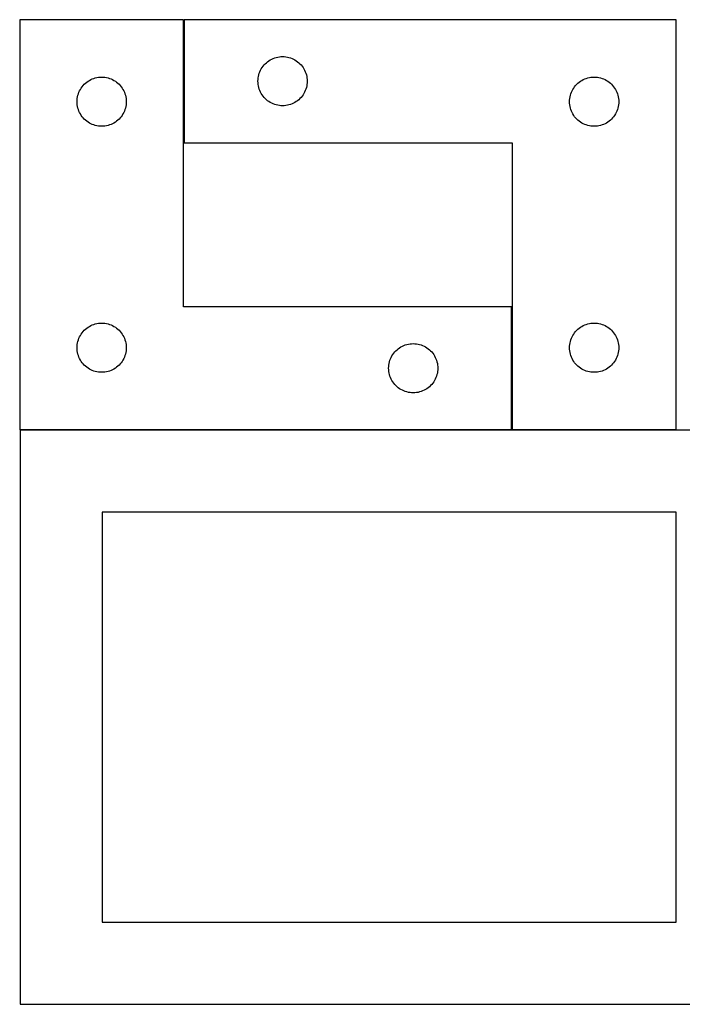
# Model space of a CAD drawing. Header units: millimetres. Extents: x 7 to 1243, y 7 to 2493.
# Tile 14 of 22: x 7 to 249, y 2122 to 2482. Entities that reach past the tile are written whole.
import ezdxf

# ---------------------------------------------------------------- set-up
doc = ezdxf.new("R2010")
doc.units = ezdxf.units.MM
doc.layers.add('COMMON', color=5, linetype='CONTINUOUS', true_color=0x0000ff)
doc.layers.add('CUT', color=7, linetype='CONTINUOUS', true_color=0x000000)

msp = doc.modelspace()

# ---------------------------------------------------------------- linework, layer by layer
at = {"layer": 'COMMON'}
for p, q in [((66.620934, 2436.930532), (66.620934, 2481.930532)), ((186.620934, 2331.930532), (186.620934, 2376.930532)), ((186.520933, 2331.830532), (6.731882, 2331.830532)), ((246.720934, 2331.830532), (186.720934, 2331.830532))]:
    msp.add_line(p, q, dxfattribs=at)
at = {"layer": 'CUT'}
for p, q in [((66.520933, 2481.930532), (6.520933, 2481.930532)), ((6.520933, 2481.930532), (6.520933, 2331.930532)), ((66.520933, 2376.930532), (66.520933, 2481.930532)), ((246.720934, 2481.930532), (66.720934, 2481.930532)), ((66.720934, 2481.930532), (66.720934, 2436.930532)), ((246.720934, 2331.930532), (246.720934, 2481.930532)), ((98.220934, 2467.224761), (98.740336, 2467.502387)), ((98.740336, 2467.502387), (99.276783, 2467.745448)), ((99.276783, 2467.745448), (99.827979, 2467.952904)), ((99.827979, 2467.952904), (100.391563, 2468.123865)), ((100.391563, 2468.123865), (100.965121, 2468.2576)), ((100.965121, 2468.2576), (101.546198, 2468.353536)), ((101.546198, 2468.353536), (102.132306, 2468.411263)), ((102.132306, 2468.411263), (102.720934, 2468.430532)), ((102.720934, 2468.430532), (103.309562, 2468.411263)), ((103.309562, 2468.411263), (103.89567, 2468.353536)), ((103.89567, 2468.353536), (104.476747, 2468.2576)), ((104.476747, 2468.2576), (105.050306, 2468.123865)), ((105.050306, 2468.123865), (105.613889, 2467.952904)), ((105.613889, 2467.952904), (106.165085, 2467.745448)), ((106.165085, 2467.745448), (106.701532, 2467.502387)), ((106.701532, 2467.502387), (107.220934, 2467.224761)), ((94.649079, 2463.411131), (94.926705, 2463.930532)), ((94.926705, 2463.930532), (95.237708, 2464.430664)), ((95.237708, 2464.430664), (95.580754, 2464.909385)), ((95.580754, 2464.909385), (95.954376, 2465.364645)), ((95.954376, 2465.364645), (96.356973, 2465.794493)), ((96.356973, 2465.794493), (96.786822, 2466.197091)), ((96.786822, 2466.197091), (97.242081, 2466.570712)), ((97.242081, 2466.570712), (97.720802, 2466.913759)), ((97.720802, 2466.913759), (98.220934, 2467.224761)), ((107.220934, 2467.224761), (107.721066, 2466.913759)), ((107.721066, 2466.913759), (108.199787, 2466.570712)), ((108.199787, 2466.570712), (108.655046, 2466.197091)), ((108.655046, 2466.197091), (109.084895, 2465.794493)), ((109.084895, 2465.794493), (109.487492, 2465.364645)), ((109.487492, 2465.364645), (109.861114, 2464.909385)), ((109.861114, 2464.909385), (110.204161, 2464.430664)), ((110.204161, 2464.430664), (110.515163, 2463.930532)), ((110.515163, 2463.930532), (110.792789, 2463.411131)), ((32.540335, 2460.002387), (33.076782, 2460.245448)), ((33.076782, 2460.245448), (33.627978, 2460.452904)), ((33.627978, 2460.452904), (34.191562, 2460.623865)), ((34.191562, 2460.623865), (34.76512, 2460.7576)), ((34.76512, 2460.7576), (35.346197, 2460.853536)), ((35.346197, 2460.853536), (35.932305, 2460.911263)), ((35.932305, 2460.911263), (36.520933, 2460.930532)), ((36.520933, 2460.930532), (37.109561, 2460.911263)), ((37.109561, 2460.911263), (37.695669, 2460.853536)), ((37.695669, 2460.853536), (38.276746, 2460.7576)), ((38.276746, 2460.7576), (38.850305, 2460.623865)), ((38.850305, 2460.623865), (39.413888, 2460.452904)), ((39.413888, 2460.452904), (39.965084, 2460.245448)), ((39.965084, 2460.245448), (40.501531, 2460.002387)), ((93.740204, 2460.019161), (93.79793, 2460.605268)), ((93.79793, 2460.605268), (93.893867, 2461.186345)), ((93.893867, 2461.186345), (94.027602, 2461.759904)), ((94.027602, 2461.759904), (94.198563, 2462.323488)), ((94.198563, 2462.323488), (94.406018, 2462.874683)), ((94.406018, 2462.874683), (94.649079, 2463.411131)), ((110.792789, 2463.411131), (111.03585, 2462.874683)), ((111.03585, 2462.874683), (111.243305, 2462.323488)), ((111.243305, 2462.323488), (111.414267, 2461.759904)), ((111.414267, 2461.759904), (111.548002, 2461.186345)), ((111.548002, 2461.186345), (111.643938, 2460.605268)), ((111.643938, 2460.605268), (111.701664, 2460.019161)), ((212.740336, 2460.002387), (213.276783, 2460.245448)), ((213.276783, 2460.245448), (213.827979, 2460.452904)), ((213.827979, 2460.452904), (214.391563, 2460.623865)), ((214.391563, 2460.623865), (214.965121, 2460.7576)), ((214.965121, 2460.7576), (215.546198, 2460.853536)), ((215.546198, 2460.853536), (216.132306, 2460.911263)), ((216.132306, 2460.911263), (216.720934, 2460.930532)), ((216.720934, 2460.930532), (217.309562, 2460.911263)), ((217.309562, 2460.911263), (217.89567, 2460.853536)), ((217.89567, 2460.853536), (218.476747, 2460.7576)), ((218.476747, 2460.7576), (219.050306, 2460.623865)), ((219.050306, 2460.623865), (219.613889, 2460.452904)), ((219.613889, 2460.452904), (220.165085, 2460.245448)), ((220.165085, 2460.245448), (220.701532, 2460.002387)), ((28.726704, 2456.430532), (29.037707, 2456.930664)), ((29.037707, 2456.930664), (29.380753, 2457.409385)), ((29.380753, 2457.409385), (29.754375, 2457.864645)), ((29.754375, 2457.864645), (30.156972, 2458.294493)), ((30.156972, 2458.294493), (30.586821, 2458.697091)), ((30.586821, 2458.697091), (31.04208, 2459.070712)), ((31.04208, 2459.070712), (31.520801, 2459.413759)), ((31.520801, 2459.413759), (32.020933, 2459.724761)), ((32.020933, 2459.724761), (32.540335, 2460.002387)), ((40.501531, 2460.002387), (41.020933, 2459.724761)), ((41.020933, 2459.724761), (41.521065, 2459.413759)), ((41.521065, 2459.413759), (41.999786, 2459.070712)), ((41.999786, 2459.070712), (42.455045, 2458.697091)), ((42.455045, 2458.697091), (42.884894, 2458.294493)), ((42.884894, 2458.294493), (43.287491, 2457.864645)), ((43.287491, 2457.864645), (43.661113, 2457.409385)), ((43.661113, 2457.409385), (44.00416, 2456.930664)), ((44.00416, 2456.930664), (44.315162, 2456.430532)), ((93.720934, 2459.430532), (93.740204, 2460.019161)), ((93.740204, 2458.841904), (93.720934, 2459.430532)), ((93.79793, 2458.255797), (93.740204, 2458.841904)), ((93.893867, 2457.674719), (93.79793, 2458.255797)), ((94.027602, 2457.101161), (93.893867, 2457.674719)), ((94.198563, 2456.537577), (94.027602, 2457.101161)), ((111.414267, 2457.101161), (111.243305, 2456.537577)), ((111.548002, 2457.674719), (111.414267, 2457.101161)), ((111.643938, 2458.255797), (111.548002, 2457.674719)), ((111.701664, 2458.841904), (111.643938, 2458.255797)), ((111.701664, 2460.019161), (111.720934, 2459.430532)), ((111.720934, 2459.430532), (111.701664, 2458.841904)), ((208.926705, 2456.430532), (209.237708, 2456.930664)), ((209.237708, 2456.930664), (209.580754, 2457.409385)), ((209.580754, 2457.409385), (209.954376, 2457.864645)), ((209.954376, 2457.864645), (210.356973, 2458.294493)), ((210.356973, 2458.294493), (210.786822, 2458.697091)), ((210.786822, 2458.697091), (211.242081, 2459.070712)), ((211.242081, 2459.070712), (211.720802, 2459.413759)), ((211.720802, 2459.413759), (212.220934, 2459.724761)), ((212.220934, 2459.724761), (212.740336, 2460.002387)), ((220.701532, 2460.002387), (221.220934, 2459.724761)), ((221.220934, 2459.724761), (221.721066, 2459.413759)), ((221.721066, 2459.413759), (222.199787, 2459.070712)), ((222.199787, 2459.070712), (222.655046, 2458.697091)), ((222.655046, 2458.697091), (223.084895, 2458.294493)), ((223.084895, 2458.294493), (223.487492, 2457.864645)), ((223.487492, 2457.864645), (223.861114, 2457.409385)), ((223.861114, 2457.409385), (224.204161, 2456.930664)), ((224.204161, 2456.930664), (224.515163, 2456.430532)), ((27.540203, 2452.519161), (27.597929, 2453.105268)), ((27.597929, 2453.105268), (27.693866, 2453.686345)), ((27.693866, 2453.686345), (27.827601, 2454.259904)), ((27.827601, 2454.259904), (27.998562, 2454.823488)), ((27.998562, 2454.823488), (28.206017, 2455.374683)), ((28.206017, 2455.374683), (28.449078, 2455.911131)), ((28.449078, 2455.911131), (28.726704, 2456.430532)), ((44.315162, 2456.430532), (44.592788, 2455.911131)), ((44.592788, 2455.911131), (44.835849, 2455.374683)), ((44.835849, 2455.374683), (45.043304, 2454.823488)), ((45.043304, 2454.823488), (45.214266, 2454.259904)), ((45.214266, 2454.259904), (45.348001, 2453.686345)), ((45.348001, 2453.686345), (45.443937, 2453.105268)), ((45.443937, 2453.105268), (45.501663, 2452.519161)), ((94.406018, 2455.986381), (94.198563, 2456.537577)), ((94.649079, 2455.449934), (94.406018, 2455.986381)), ((94.926705, 2454.930532), (94.649079, 2455.449934)), ((95.237708, 2454.4304), (94.926705, 2454.930532)), ((95.580754, 2453.951679), (95.237708, 2454.4304)), ((95.954376, 2453.49642), (95.580754, 2453.951679)), ((96.356973, 2453.066571), (95.954376, 2453.49642)), ((96.786822, 2452.663974), (96.356973, 2453.066571)), ((109.084895, 2453.066571), (108.655046, 2452.663974)), ((109.487492, 2453.49642), (109.084895, 2453.066571)), ((109.861114, 2453.951679), (109.487492, 2453.49642)), ((110.204161, 2454.4304), (109.861114, 2453.951679)), ((110.515163, 2454.930532), (110.204161, 2454.4304)), ((110.792789, 2455.449934), (110.515163, 2454.930532)), ((111.03585, 2455.986381), (110.792789, 2455.449934)), ((111.243305, 2456.537577), (111.03585, 2455.986381)), ((207.740204, 2452.519161), (207.79793, 2453.105268)), ((207.79793, 2453.105268), (207.893867, 2453.686345)), ((207.893867, 2453.686345), (208.027602, 2454.259904)), ((208.027602, 2454.259904), (208.198563, 2454.823488)), ((208.198563, 2454.823488), (208.406018, 2455.374683)), ((208.406018, 2455.374683), (208.649079, 2455.911131)), ((208.649079, 2455.911131), (208.926705, 2456.430532)), ((224.515163, 2456.430532), (224.792789, 2455.911131)), ((224.792789, 2455.911131), (225.03585, 2455.374683)), ((225.03585, 2455.374683), (225.243305, 2454.823488)), ((225.243305, 2454.823488), (225.414267, 2454.259904)), ((225.414267, 2454.259904), (225.548002, 2453.686345)), ((225.548002, 2453.686345), (225.643938, 2453.105268)), ((225.643938, 2453.105268), (225.701664, 2452.519161)), ((27.520933, 2451.930532), (27.540203, 2452.519161)), ((27.540203, 2451.341904), (27.520933, 2451.930532)), ((27.597929, 2450.755797), (27.540203, 2451.341904)), ((27.693866, 2450.174719), (27.597929, 2450.755797)), ((27.827601, 2449.601161), (27.693866, 2450.174719)), ((27.998562, 2449.037577), (27.827601, 2449.601161)), ((45.214266, 2449.601161), (45.043304, 2449.037577)), ((45.348001, 2450.174719), (45.214266, 2449.601161)), ((45.443937, 2450.755797), (45.348001, 2450.174719)), ((45.501663, 2451.341904), (45.443937, 2450.755797)), ((45.501663, 2452.519161), (45.520933, 2451.930532)), ((45.520933, 2451.930532), (45.501663, 2451.341904)), ((97.242081, 2452.290352), (96.786822, 2452.663974)), ((97.720802, 2451.947306), (97.242081, 2452.290352)), ((98.220934, 2451.636304), (97.720802, 2451.947306)), ((98.740336, 2451.358678), (98.220934, 2451.636304)), ((99.276783, 2451.115617), (98.740336, 2451.358678)), ((99.827979, 2450.908161), (99.276783, 2451.115617)), ((100.391563, 2450.7372), (99.827979, 2450.908161)), ((100.965121, 2450.603465), (100.391563, 2450.7372)), ((101.546198, 2450.507529), (100.965121, 2450.603465)), ((102.132306, 2450.449802), (101.546198, 2450.507529)), ((102.720934, 2450.430532), (102.132306, 2450.449802)), ((103.309562, 2450.449802), (102.720934, 2450.430532)), ((103.89567, 2450.507529), (103.309562, 2450.449802)), ((104.476747, 2450.603465), (103.89567, 2450.507529)), ((105.050306, 2450.7372), (104.476747, 2450.603465)), ((105.613889, 2450.908161), (105.050306, 2450.7372)), ((106.165085, 2451.115617), (105.613889, 2450.908161)), ((106.701532, 2451.358678), (106.165085, 2451.115617)), ((107.220934, 2451.636304), (106.701532, 2451.358678)), ((107.721066, 2451.947306), (107.220934, 2451.636304)), ((108.199787, 2452.290352), (107.721066, 2451.947306)), ((108.655046, 2452.663974), (108.199787, 2452.290352)), ((207.720934, 2451.930532), (207.740204, 2452.519161)), ((207.740204, 2451.341904), (207.720934, 2451.930532)), ((207.79793, 2450.755797), (207.740204, 2451.341904)), ((207.893867, 2450.174719), (207.79793, 2450.755797)), ((208.027602, 2449.601161), (207.893867, 2450.174719)), ((208.198563, 2449.037577), (208.027602, 2449.601161)), ((225.414267, 2449.601161), (225.243305, 2449.037577)), ((225.548002, 2450.174719), (225.414267, 2449.601161)), ((225.643938, 2450.755797), (225.548002, 2450.174719)), ((225.701664, 2451.341904), (225.643938, 2450.755797)), ((225.701664, 2452.519161), (225.720934, 2451.930532)), ((225.720934, 2451.930532), (225.701664, 2451.341904)), ((28.206017, 2448.486381), (27.998562, 2449.037577)), ((28.449078, 2447.949934), (28.206017, 2448.486381)), ((28.726704, 2447.430532), (28.449078, 2447.949934)), ((29.037707, 2446.9304), (28.726704, 2447.430532)), ((29.380753, 2446.451679), (29.037707, 2446.9304)), ((29.754375, 2445.99642), (29.380753, 2446.451679)), ((30.156972, 2445.566571), (29.754375, 2445.99642)), ((43.287491, 2445.99642), (42.884894, 2445.566571)), ((43.661113, 2446.451679), (43.287491, 2445.99642)), ((44.00416, 2446.9304), (43.661113, 2446.451679)), ((44.315162, 2447.430532), (44.00416, 2446.9304)), ((44.592788, 2447.949934), (44.315162, 2447.430532)), ((44.835849, 2448.486381), (44.592788, 2447.949934)), ((45.043304, 2449.037577), (44.835849, 2448.486381)), ((208.406018, 2448.486381), (208.198563, 2449.037577)), ((208.649079, 2447.949934), (208.406018, 2448.486381)), ((208.926705, 2447.430532), (208.649079, 2447.949934)), ((209.237708, 2446.9304), (208.926705, 2447.430532)), ((209.580754, 2446.451679), (209.237708, 2446.9304)), ((209.954376, 2445.99642), (209.580754, 2446.451679)), ((210.356973, 2445.566571), (209.954376, 2445.99642)), ((223.487492, 2445.99642), (223.084895, 2445.566571)), ((223.861114, 2446.451679), (223.487492, 2445.99642)), ((224.204161, 2446.9304), (223.861114, 2446.451679)), ((224.515163, 2447.430532), (224.204161, 2446.9304)), ((224.792789, 2447.949934), (224.515163, 2447.430532)), ((225.03585, 2448.486381), (224.792789, 2447.949934)), ((225.243305, 2449.037577), (225.03585, 2448.486381)), ((30.586821, 2445.163974), (30.156972, 2445.566571)), ((31.04208, 2444.790352), (30.586821, 2445.163974)), ((31.520801, 2444.447306), (31.04208, 2444.790352)), ((32.020933, 2444.136304), (31.520801, 2444.447306)), ((32.540335, 2443.858678), (32.020933, 2444.136304)), ((33.076782, 2443.615617), (32.540335, 2443.858678)), ((33.627978, 2443.408161), (33.076782, 2443.615617)), ((34.191562, 2443.2372), (33.627978, 2443.408161)), ((34.76512, 2443.103465), (34.191562, 2443.2372)), ((35.346197, 2443.007529), (34.76512, 2443.103465)), ((35.932305, 2442.949802), (35.346197, 2443.007529)), ((36.520933, 2442.930532), (35.932305, 2442.949802)), ((37.109561, 2442.949802), (36.520933, 2442.930532)), ((37.695669, 2443.007529), (37.109561, 2442.949802)), ((38.276746, 2443.103465), (37.695669, 2443.007529)), ((38.850305, 2443.2372), (38.276746, 2443.103465)), ((39.413888, 2443.408161), (38.850305, 2443.2372)), ((39.965084, 2443.615617), (39.413888, 2443.408161)), ((40.501531, 2443.858678), (39.965084, 2443.615617)), ((41.020933, 2444.136304), (40.501531, 2443.858678)), ((41.521065, 2444.447306), (41.020933, 2444.136304)), ((41.999786, 2444.790352), (41.521065, 2444.447306)), ((42.455045, 2445.163974), (41.999786, 2444.790352)), ((42.884894, 2445.566571), (42.455045, 2445.163974)), ((210.786822, 2445.163974), (210.356973, 2445.566571)), ((211.242081, 2444.790352), (210.786822, 2445.163974)), ((211.720802, 2444.447306), (211.242081, 2444.790352)), ((212.220934, 2444.136304), (211.720802, 2444.447306)), ((212.740336, 2443.858678), (212.220934, 2444.136304)), ((213.276783, 2443.615617), (212.740336, 2443.858678)), ((213.827979, 2443.408161), (213.276783, 2443.615617)), ((214.391563, 2443.2372), (213.827979, 2443.408161)), ((214.965121, 2443.103465), (214.391563, 2443.2372)), ((215.546198, 2443.007529), (214.965121, 2443.103465)), ((216.132306, 2442.949802), (215.546198, 2443.007529)), ((216.720934, 2442.930532), (216.132306, 2442.949802)), ((217.309562, 2442.949802), (216.720934, 2442.930532)), ((217.89567, 2443.007529), (217.309562, 2442.949802)), ((218.476747, 2443.103465), (217.89567, 2443.007529)), ((219.050306, 2443.2372), (218.476747, 2443.103465)), ((219.613889, 2443.408161), (219.050306, 2443.2372)), ((220.165085, 2443.615617), (219.613889, 2443.408161)), ((220.701532, 2443.858678), (220.165085, 2443.615617)), ((221.220934, 2444.136304), (220.701532, 2443.858678)), ((221.721066, 2444.447306), (221.220934, 2444.136304)), ((222.199787, 2444.790352), (221.721066, 2444.447306)), ((222.655046, 2445.163974), (222.199787, 2444.790352)), ((223.084895, 2445.566571), (222.655046, 2445.163974)), ((66.720934, 2436.930532), (186.720934, 2436.930532)), ((186.720934, 2436.930532), (186.720934, 2331.930532)), ((186.520933, 2376.930532), (66.520933, 2376.930532)), ((186.520933, 2331.930532), (186.520933, 2376.930532)), ((32.540335, 2370.002387), (33.076782, 2370.245448)), ((33.076782, 2370.245448), (33.627978, 2370.452904)), ((33.627978, 2370.452904), (34.191562, 2370.623865)), ((34.191562, 2370.623865), (34.76512, 2370.7576)), ((34.76512, 2370.7576), (35.346197, 2370.853536)), ((35.346197, 2370.853536), (35.932305, 2370.911263)), ((35.932305, 2370.911263), (36.520933, 2370.930532)), ((36.520933, 2370.930532), (37.109561, 2370.911263)), ((37.109561, 2370.911263), (37.695669, 2370.853536)), ((37.695669, 2370.853536), (38.276746, 2370.7576)), ((38.276746, 2370.7576), (38.850305, 2370.623865)), ((38.850305, 2370.623865), (39.413888, 2370.452904)), ((39.413888, 2370.452904), (39.965084, 2370.245448)), ((39.965084, 2370.245448), (40.501531, 2370.002387)), ((212.740336, 2370.002387), (213.276783, 2370.245448)), ((213.276783, 2370.245448), (213.827979, 2370.452904)), ((213.827979, 2370.452904), (214.391563, 2370.623865)), ((214.391563, 2370.623865), (214.965121, 2370.7576)), ((214.965121, 2370.7576), (215.546198, 2370.853536)), ((215.546198, 2370.853536), (216.132306, 2370.911263)), ((216.132306, 2370.911263), (216.720934, 2370.930532)), ((216.720934, 2370.930532), (217.309562, 2370.911263)), ((217.309562, 2370.911263), (217.89567, 2370.853536)), ((217.89567, 2370.853536), (218.476747, 2370.7576)), ((218.476747, 2370.7576), (219.050306, 2370.623865)), ((219.050306, 2370.623865), (219.613889, 2370.452904)), ((219.613889, 2370.452904), (220.165085, 2370.245448)), ((220.165085, 2370.245448), (220.701532, 2370.002387)), ((28.726704, 2366.430532), (29.037707, 2366.930664)), ((29.037707, 2366.930664), (29.380753, 2367.409385)), ((29.380753, 2367.409385), (29.754375, 2367.864645)), ((29.754375, 2367.864645), (30.156972, 2368.294493)), ((30.156972, 2368.294493), (30.586821, 2368.697091)), ((30.586821, 2368.697091), (31.04208, 2369.070712)), ((31.04208, 2369.070712), (31.520801, 2369.413759)), ((31.520801, 2369.413759), (32.020933, 2369.724761)), ((32.020933, 2369.724761), (32.540335, 2370.002387)), ((40.501531, 2370.002387), (41.020933, 2369.724761)), ((41.020933, 2369.724761), (41.521065, 2369.413759)), ((41.521065, 2369.413759), (41.999786, 2369.070712)), ((41.999786, 2369.070712), (42.455045, 2368.697091)), ((42.455045, 2368.697091), (42.884894, 2368.294493)), ((42.884894, 2368.294493), (43.287491, 2367.864645)), ((43.287491, 2367.864645), (43.661113, 2367.409385)), ((43.661113, 2367.409385), (44.00416, 2366.930664)), ((44.00416, 2366.930664), (44.315162, 2366.430532)), ((208.926705, 2366.430532), (209.237708, 2366.930664)), ((209.237708, 2366.930664), (209.580754, 2367.409385)), ((209.580754, 2367.409385), (209.954376, 2367.864645)), ((209.954376, 2367.864645), (210.356973, 2368.294493)), ((210.356973, 2368.294493), (210.786822, 2368.697091)), ((210.786822, 2368.697091), (211.242081, 2369.070712)), ((211.242081, 2369.070712), (211.720802, 2369.413759)), ((211.720802, 2369.413759), (212.220934, 2369.724761)), ((212.220934, 2369.724761), (212.740336, 2370.002387)), ((220.701532, 2370.002387), (221.220934, 2369.724761)), ((221.220934, 2369.724761), (221.721066, 2369.413759)), ((221.721066, 2369.413759), (222.199787, 2369.070712)), ((222.199787, 2369.070712), (222.655046, 2368.697091)), ((222.655046, 2368.697091), (223.084895, 2368.294493)), ((223.084895, 2368.294493), (223.487492, 2367.864645)), ((223.487492, 2367.864645), (223.861114, 2367.409385)), ((223.861114, 2367.409385), (224.204161, 2366.930664)), ((224.204161, 2366.930664), (224.515163, 2366.430532)), ((27.540203, 2362.519161), (27.597929, 2363.105268)), ((27.597929, 2363.105268), (27.693866, 2363.686345)), ((27.693866, 2363.686345), (27.827601, 2364.259904)), ((27.827601, 2364.259904), (27.998562, 2364.823488)), ((27.998562, 2364.823488), (28.206017, 2365.374683)), ((28.206017, 2365.374683), (28.449078, 2365.911131)), ((28.449078, 2365.911131), (28.726704, 2366.430532)), ((44.315162, 2366.430532), (44.592788, 2365.911131)), ((44.592788, 2365.911131), (44.835849, 2365.374683)), ((44.835849, 2365.374683), (45.043304, 2364.823488)), ((45.043304, 2364.823488), (45.214266, 2364.259904)), ((45.214266, 2364.259904), (45.348001, 2363.686345)), ((45.348001, 2363.686345), (45.443937, 2363.105268)), ((45.443937, 2363.105268), (45.501663, 2362.519161)), ((147.076782, 2362.745448), (147.627978, 2362.952904)), ((147.627978, 2362.952904), (148.191562, 2363.123865)), ((148.191562, 2363.123865), (148.76512, 2363.2576)), ((148.76512, 2363.2576), (149.346197, 2363.353536)), ((149.346197, 2363.353536), (149.932305, 2363.411263)), ((149.932305, 2363.411263), (150.520933, 2363.430532)), ((150.520933, 2363.430532), (151.109561, 2363.411263)), ((151.109561, 2363.411263), (151.695669, 2363.353536)), ((151.695669, 2363.353536), (152.276746, 2363.2576)), ((152.276746, 2363.2576), (152.850305, 2363.123865)), ((152.850305, 2363.123865), (153.413888, 2362.952904)), ((153.413888, 2362.952904), (153.965084, 2362.745448)), ((207.740204, 2362.519161), (207.79793, 2363.105268)), ((207.79793, 2363.105268), (207.893867, 2363.686345)), ((207.893867, 2363.686345), (208.027602, 2364.259904)), ((208.027602, 2364.259904), (208.198563, 2364.823488)), ((208.198563, 2364.823488), (208.406018, 2365.374683)), ((208.406018, 2365.374683), (208.649079, 2365.911131)), ((208.649079, 2365.911131), (208.926705, 2366.430532)), ((224.515163, 2366.430532), (224.792789, 2365.911131)), ((224.792789, 2365.911131), (225.03585, 2365.374683)), ((225.03585, 2365.374683), (225.243305, 2364.823488)), ((225.243305, 2364.823488), (225.414267, 2364.259904)), ((225.414267, 2364.259904), (225.548002, 2363.686345)), ((225.548002, 2363.686345), (225.643938, 2363.105268)), ((225.643938, 2363.105268), (225.701664, 2362.519161)), ((27.520933, 2361.930532), (27.540203, 2362.519161)), ((27.540203, 2361.341904), (27.520933, 2361.930532)), ((27.597929, 2360.755797), (27.540203, 2361.341904)), ((27.693866, 2360.174719), (27.597929, 2360.755797)), ((27.827601, 2359.601161), (27.693866, 2360.174719)), ((27.998562, 2359.037577), (27.827601, 2359.601161)), ((45.214266, 2359.601161), (45.043304, 2359.037577)), ((45.348001, 2360.174719), (45.214266, 2359.601161)), ((45.443937, 2360.755797), (45.348001, 2360.174719)), ((45.501663, 2361.341904), (45.443937, 2360.755797)), ((45.501663, 2362.519161), (45.520933, 2361.930532)), ((45.520933, 2361.930532), (45.501663, 2361.341904)), ((142.726704, 2358.930532), (143.037707, 2359.430664)), ((143.037707, 2359.430664), (143.380753, 2359.909385)), ((143.380753, 2359.909385), (143.754375, 2360.364645)), ((143.754375, 2360.364645), (144.156972, 2360.794493)), ((144.156972, 2360.794493), (144.586821, 2361.197091)), ((144.586821, 2361.197091), (145.04208, 2361.570712)), ((145.04208, 2361.570712), (145.520801, 2361.913759)), ((145.520801, 2361.913759), (146.020933, 2362.224761)), ((146.020933, 2362.224761), (146.540335, 2362.502387)), ((146.540335, 2362.502387), (147.076782, 2362.745448)), ((153.965084, 2362.745448), (154.501531, 2362.502387)), ((154.501531, 2362.502387), (155.020933, 2362.224761)), ((155.020933, 2362.224761), (155.521065, 2361.913759)), ((155.521065, 2361.913759), (155.999786, 2361.570712)), ((155.999786, 2361.570712), (156.455045, 2361.197091)), ((156.455045, 2361.197091), (156.884894, 2360.794493)), ((156.884894, 2360.794493), (157.287491, 2360.364645)), ((157.287491, 2360.364645), (157.661113, 2359.909385)), ((157.661113, 2359.909385), (158.00416, 2359.430664)), ((158.00416, 2359.430664), (158.315162, 2358.930532)), ((207.720934, 2361.930532), (207.740204, 2362.519161)), ((207.740204, 2361.341904), (207.720934, 2361.930532)), ((207.79793, 2360.755797), (207.740204, 2361.341904)), ((207.893867, 2360.174719), (207.79793, 2360.755797)), ((208.027602, 2359.601161), (207.893867, 2360.174719)), ((208.198563, 2359.037577), (208.027602, 2359.601161)), ((225.414267, 2359.601161), (225.243305, 2359.037577)), ((225.548002, 2360.174719), (225.414267, 2359.601161)), ((225.643938, 2360.755797), (225.548002, 2360.174719)), ((225.701664, 2361.341904), (225.643938, 2360.755797)), ((225.701664, 2362.519161), (225.720934, 2361.930532)), ((225.720934, 2361.930532), (225.701664, 2361.341904)), ((28.206017, 2358.486381), (27.998562, 2359.037577)), ((28.449078, 2357.949934), (28.206017, 2358.486381)), ((28.726704, 2357.430532), (28.449078, 2357.949934)), ((29.037707, 2356.9304), (28.726704, 2357.430532)), ((29.380753, 2356.451679), (29.037707, 2356.9304)), ((29.754375, 2355.99642), (29.380753, 2356.451679)), ((30.156972, 2355.566571), (29.754375, 2355.99642)), ((43.287491, 2355.99642), (42.884894, 2355.566571)), ((43.661113, 2356.451679), (43.287491, 2355.99642)), ((44.00416, 2356.9304), (43.661113, 2356.451679)), ((44.315162, 2357.430532), (44.00416, 2356.9304)), ((44.592788, 2357.949934), (44.315162, 2357.430532)), ((44.835849, 2358.486381), (44.592788, 2357.949934)), ((45.043304, 2359.037577), (44.835849, 2358.486381)), ((141.597929, 2355.605268), (141.693866, 2356.186345)), ((141.693866, 2356.186345), (141.827601, 2356.759904)), ((141.827601, 2356.759904), (141.998562, 2357.323488)), ((141.998562, 2357.323488), (142.206017, 2357.874683)), ((142.206017, 2357.874683), (142.449078, 2358.411131)), ((142.449078, 2358.411131), (142.726704, 2358.930532)), ((158.315162, 2358.930532), (158.592788, 2358.411131)), ((158.592788, 2358.411131), (158.835849, 2357.874683)), ((158.835849, 2357.874683), (159.043304, 2357.323488)), ((159.043304, 2357.323488), (159.214266, 2356.759904)), ((159.214266, 2356.759904), (159.348001, 2356.186345)), ((159.348001, 2356.186345), (159.443937, 2355.605268)), ((208.406018, 2358.486381), (208.198563, 2359.037577)), ((208.649079, 2357.949934), (208.406018, 2358.486381)), ((208.926705, 2357.430532), (208.649079, 2357.949934)), ((209.237708, 2356.9304), (208.926705, 2357.430532)), ((209.580754, 2356.451679), (209.237708, 2356.9304)), ((209.954376, 2355.99642), (209.580754, 2356.451679)), ((210.356973, 2355.566571), (209.954376, 2355.99642)), ((223.487492, 2355.99642), (223.084895, 2355.566571)), ((223.861114, 2356.451679), (223.487492, 2355.99642)), ((224.204161, 2356.9304), (223.861114, 2356.451679)), ((224.515163, 2357.430532), (224.204161, 2356.9304)), ((224.792789, 2357.949934), (224.515163, 2357.430532)), ((225.03585, 2358.486381), (224.792789, 2357.949934)), ((225.243305, 2359.037577), (225.03585, 2358.486381)), ((30.586821, 2355.163974), (30.156972, 2355.566571)), ((31.04208, 2354.790352), (30.586821, 2355.163974)), ((31.520801, 2354.447306), (31.04208, 2354.790352)), ((32.020933, 2354.136304), (31.520801, 2354.447306)), ((32.540335, 2353.858678), (32.020933, 2354.136304)), ((33.076782, 2353.615617), (32.540335, 2353.858678)), ((33.627978, 2353.408161), (33.076782, 2353.615617)), ((34.191562, 2353.2372), (33.627978, 2353.408161)), ((34.76512, 2353.103465), (34.191562, 2353.2372)), ((35.346197, 2353.007529), (34.76512, 2353.103465)), ((35.932305, 2352.949802), (35.346197, 2353.007529)), ((36.520933, 2352.930532), (35.932305, 2352.949802)), ((37.109561, 2352.949802), (36.520933, 2352.930532)), ((37.695669, 2353.007529), (37.109561, 2352.949802)), ((38.276746, 2353.103465), (37.695669, 2353.007529)), ((38.850305, 2353.2372), (38.276746, 2353.103465)), ((39.413888, 2353.408161), (38.850305, 2353.2372)), ((39.965084, 2353.615617), (39.413888, 2353.408161)), ((40.501531, 2353.858678), (39.965084, 2353.615617)), ((41.020933, 2354.136304), (40.501531, 2353.858678)), ((41.521065, 2354.447306), (41.020933, 2354.136304)), ((41.999786, 2354.790352), (41.521065, 2354.447306)), ((42.455045, 2355.163974), (41.999786, 2354.790352)), ((42.884894, 2355.566571), (42.455045, 2355.163974)), ((141.520933, 2354.430532), (141.540203, 2355.019161)), ((141.540203, 2353.841904), (141.520933, 2354.430532)), ((141.540203, 2355.019161), (141.597929, 2355.605268)), ((141.597929, 2353.255797), (141.540203, 2353.841904)), ((141.693866, 2352.674719), (141.597929, 2353.255797)), ((141.827601, 2352.101161), (141.693866, 2352.674719)), ((159.348001, 2352.674719), (159.214266, 2352.101161)), ((159.443937, 2353.255797), (159.348001, 2352.674719)), ((159.443937, 2355.605268), (159.501663, 2355.019161)), ((159.501663, 2353.841904), (159.443937, 2353.255797)), ((159.501663, 2355.019161), (159.520933, 2354.430532)), ((159.520933, 2354.430532), (159.501663, 2353.841904)), ((210.786822, 2355.163974), (210.356973, 2355.566571)), ((211.242081, 2354.790352), (210.786822, 2355.163974)), ((211.720802, 2354.447306), (211.242081, 2354.790352)), ((212.220934, 2354.136304), (211.720802, 2354.447306)), ((212.740336, 2353.858678), (212.220934, 2354.136304)), ((213.276783, 2353.615617), (212.740336, 2353.858678)), ((213.827979, 2353.408161), (213.276783, 2353.615617)), ((214.391563, 2353.2372), (213.827979, 2353.408161)), ((214.965121, 2353.103465), (214.391563, 2353.2372)), ((215.546198, 2353.007529), (214.965121, 2353.103465)), ((216.132306, 2352.949802), (215.546198, 2353.007529)), ((216.720934, 2352.930532), (216.132306, 2352.949802)), ((217.309562, 2352.949802), (216.720934, 2352.930532)), ((217.89567, 2353.007529), (217.309562, 2352.949802)), ((218.476747, 2353.103465), (217.89567, 2353.007529)), ((219.050306, 2353.2372), (218.476747, 2353.103465)), ((219.613889, 2353.408161), (219.050306, 2353.2372)), ((220.165085, 2353.615617), (219.613889, 2353.408161)), ((220.701532, 2353.858678), (220.165085, 2353.615617)), ((221.220934, 2354.136304), (220.701532, 2353.858678)), ((221.721066, 2354.447306), (221.220934, 2354.136304)), ((222.199787, 2354.790352), (221.721066, 2354.447306)), ((222.655046, 2355.163974), (222.199787, 2354.790352)), ((223.084895, 2355.566571), (222.655046, 2355.163974)), ((141.998562, 2351.537577), (141.827601, 2352.101161)), ((142.206017, 2350.986381), (141.998562, 2351.537577)), ((142.449078, 2350.449934), (142.206017, 2350.986381)), ((142.726704, 2349.930532), (142.449078, 2350.449934)), ((143.037707, 2349.4304), (142.726704, 2349.930532)), ((143.380753, 2348.951679), (143.037707, 2349.4304)), ((143.754375, 2348.49642), (143.380753, 2348.951679)), ((157.661113, 2348.951679), (157.287491, 2348.49642)), ((158.00416, 2349.4304), (157.661113, 2348.951679)), ((158.315162, 2349.930532), (158.00416, 2349.4304)), ((158.592788, 2350.449934), (158.315162, 2349.930532)), ((158.835849, 2350.986381), (158.592788, 2350.449934)), ((159.043304, 2351.537577), (158.835849, 2350.986381)), ((159.214266, 2352.101161), (159.043304, 2351.537577)), ((144.156972, 2348.066571), (143.754375, 2348.49642)), ((144.586821, 2347.663974), (144.156972, 2348.066571)), ((145.04208, 2347.290352), (144.586821, 2347.663974)), ((145.520801, 2346.947306), (145.04208, 2347.290352)), ((146.020933, 2346.636304), (145.520801, 2346.947306)), ((146.540335, 2346.358678), (146.020933, 2346.636304)), ((147.076782, 2346.115617), (146.540335, 2346.358678)), ((147.627978, 2345.908161), (147.076782, 2346.115617)), ((148.191562, 2345.7372), (147.627978, 2345.908161)), ((148.76512, 2345.603465), (148.191562, 2345.7372)), ((149.346197, 2345.507529), (148.76512, 2345.603465)), ((149.932305, 2345.449802), (149.346197, 2345.507529)), ((150.520933, 2345.430532), (149.932305, 2345.449802)), ((151.109561, 2345.449802), (150.520933, 2345.430532)), ((151.695669, 2345.507529), (151.109561, 2345.449802)), ((152.276746, 2345.603465), (151.695669, 2345.507529)), ((152.850305, 2345.7372), (152.276746, 2345.603465)), ((153.413888, 2345.908161), (152.850305, 2345.7372)), ((153.965084, 2346.115617), (153.413888, 2345.908161)), ((154.501531, 2346.358678), (153.965084, 2346.115617)), ((155.020933, 2346.636304), (154.501531, 2346.358678)), ((155.521065, 2346.947306), (155.020933, 2346.636304)), ((155.999786, 2347.290352), (155.521065, 2346.947306)), ((156.455045, 2347.663974), (155.999786, 2347.290352)), ((156.884894, 2348.066571), (156.455045, 2347.663974)), ((157.287491, 2348.49642), (156.884894, 2348.066571)), ((6.520933, 2331.930532), (186.520933, 2331.930532)), ((276.731882, 2331.730531), (6.731882, 2331.730531)), ((6.731882, 2331.730531), (6.731882, 2121.730531)), ((186.720934, 2331.930532), (246.720934, 2331.930532)), ((246.731882, 2301.730531), (36.731882, 2301.730531)), ((36.731882, 2301.730531), (36.731882, 2151.730531)), ((246.731882, 2151.730531), (246.731882, 2301.730531)), ((36.731882, 2151.730531), (246.731882, 2151.730531)), ((6.731882, 2121.730531), (276.731882, 2121.730531))]:
    msp.add_line(p, q, dxfattribs=at)

doc.saveas('drawing.dxf')
